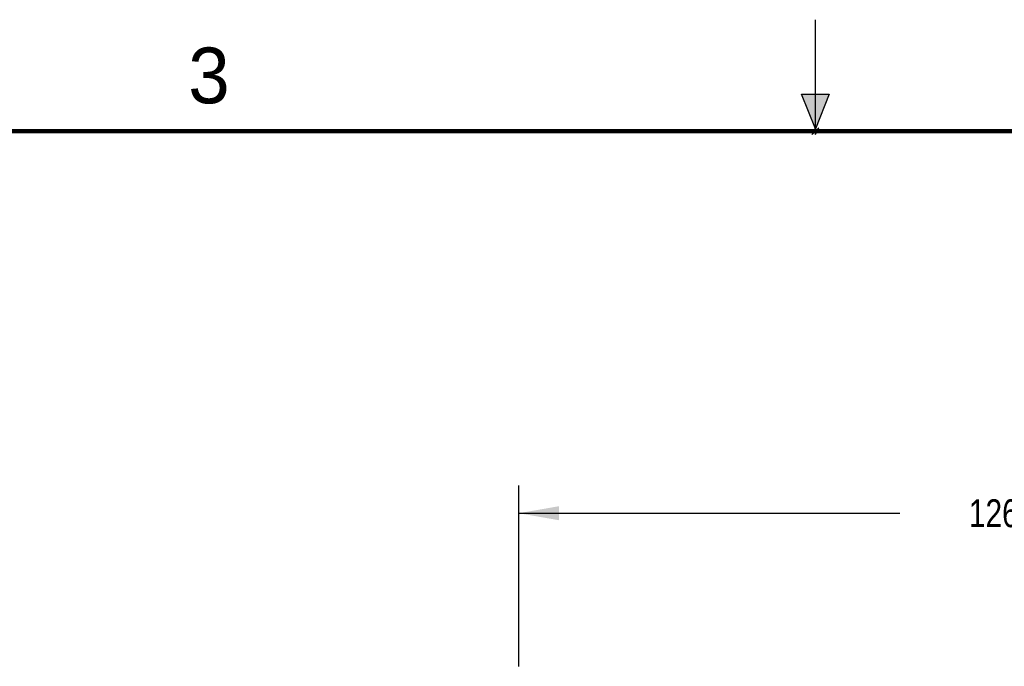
# Model space of a CAD drawing. Header units: inches. Extents: x 0 to 22, y 0 to 17.
# Tile 25 of 27: x 7.4 to 11.8, y 14.1 to 17. Entities that reach past the tile are written whole.
import ezdxf

# ---------------------------------------------------------------- set-up
doc = ezdxf.new("R2010")
doc.units = ezdxf.units.IN
doc.header["$LTSCALE"] = 1.21
doc.header["$MEASUREMENT"] = 0
doc.layers.get('0').update_dxf_attribs({"linetype": 'CONTINUOUS'})
doc.layers.add('DIMENSIONS', color=7, linetype='CONTINUOUS')
doc.styles.get("Standard").update_dxf_attribs({"font": 'txt', "width": 0.8})
doc.styles.add('TEXTSTYLE_2', font='txt')
doc.dimstyles.new('DIMSTYLE_1', dxfattribs={"dimtxt": 0.125, "dimasz": 0.18, "dimexe": 0.125, "dimexo": 0.0625, "dimgap": 0.0625, "dimtad": 0, "dimtih": 1, "dimtoh": 1, "dimdsep": 46, "dimtxsty": 'STANDARD', "dimblk": '_FILLED', "dimblk1": '_FILLED', "dimblk2": '_FILLED', "dimcen": 0.09, "dimadec": 0, "dimazin": 0, "dimtp": 0.02, "dimtm": 0.02, "dimtfac": 1, "dimtofl": 0, "dimtmove": 0, "dimatfit": 3, "dimldrblk": '_FILLED', "dimfxl": 1, "dimtolj": 1, "dimarcsym": 0})

# ---------------------------------------------------------------- blocks, each defined once
blk = doc.blocks.new('_FILLED')
at = {"color": 0, "linetype": 'BYBLOCK'}
blk.add_solid([(0, 0), (-1, 0.174), (-1, -0.174)], dxfattribs=at)
blk = doc.blocks.new('*D13')
at = {"layer": 'DIMENSIONS', "color": 2, "linetype": 'CONTINUOUS'}
for p, q in [((9.6695, 14.0997), (9.6695, 14.9122)), ((14.6369, 12.8517), (14.6369, 14.9122)), ((9.6695, 14.7872), (11.3782, 14.7872)), ((14.6369, 14.7872), (12.9282, 14.7872))]:
    blk.add_line(p, q, dxfattribs=at)
at = {"layer": 'DIMENSIONS', "color": 2, "linetype": 'CONTINUOUS', "xscale": 0.18, "yscale": 0.18, "zscale": 0.18, "rotation": 179.9999999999}
blk.add_blockref('_FILLED', (9.6695, 14.7872), dxfattribs=at)
at = {"layer": 'DIMENSIONS', "color": 2, "linetype": 'CONTINUOUS', "xscale": 0.18, "yscale": 0.18, "zscale": 0.18}
blk.add_blockref('_FILLED', (14.6369, 14.7872), dxfattribs=at)
at = {"layer": 'DIMENSIONS', "color": 2, "linetype": 'CONTINUOUS', "insert": (12.1532, 14.8497), "char_height": 0.125, "width": 1.425, "attachment_point": 2, "line_spacing_factor": 0.9}
blk.add_mtext('126.17{\\Ftxt.shx;\\W1.000000;\\H0.125000; }[4.967]', dxfattribs=at)

msp = doc.modelspace()

# ---------------------------------------------------------------- hatches: boundary and pattern name
at = {"linetype": 'CONTINUOUS'}
msp.add_hatch(color=2, dxfattribs=at).paths.add_polyline_path([(11, 16.51), (10.9375, 16.6663), (11.0625, 16.6663)])

# ---------------------------------------------------------------- linework, layer by layer
at = {"color": 2, "linetype": 'CONTINUOUS'}
for p, q in [((11, 16.485), (11, 17)), ((11, 16.51), (10.9375, 16.6663)), ((10.9375, 16.6663), (11.0625, 16.6663)), ((11.0625, 16.6663), (11, 16.51)), ((11.015, 16.515), (10.985, 16.485)), ((10.985, 16.485), (11, 16.515)), ((11, 16.485), (11.015, 16.515))]:
    msp.add_line(p, q, dxfattribs=at)
at = {"color": 7, "linetype": 'CONTINUOUS', "const_width": 0.02}
msp.add_lwpolyline([(21.5, 16.5), (0.5, 16.5)], dxfattribs=at)

# ---------------------------------------------------------------- texts
at = {"color": 2, "linetype": 'CONTINUOUS', "insert": (8.1875, 16.875), "char_height": 0.25, "width": 0.25, "attachment_point": 1, "line_spacing_factor": 0.9, "style": 'TEXTSTYLE_2'}
msp.add_mtext('3', dxfattribs=at)

# ---------------------------------------------------------------- dimensions: what is measured, and where the dimension line sits
at = {"layer": 'DIMENSIONS', "color": 2, "linetype": 'CONTINUOUS'}
dim = msp.add_linear_dim(base=(9.6695, 14.7872), p1=(14.6369, 12.7892), p2=(9.6695, 14.0372), angle=180, dimstyle='DIMSTYLE_1', dxfattribs=at)
dim.commit()
dim.dimension.update_dxf_attribs({"geometry": '*D13', "text_midpoint": (12.1532, 14.7872), "dimtype": 160})

doc.saveas('drawing.dxf')
